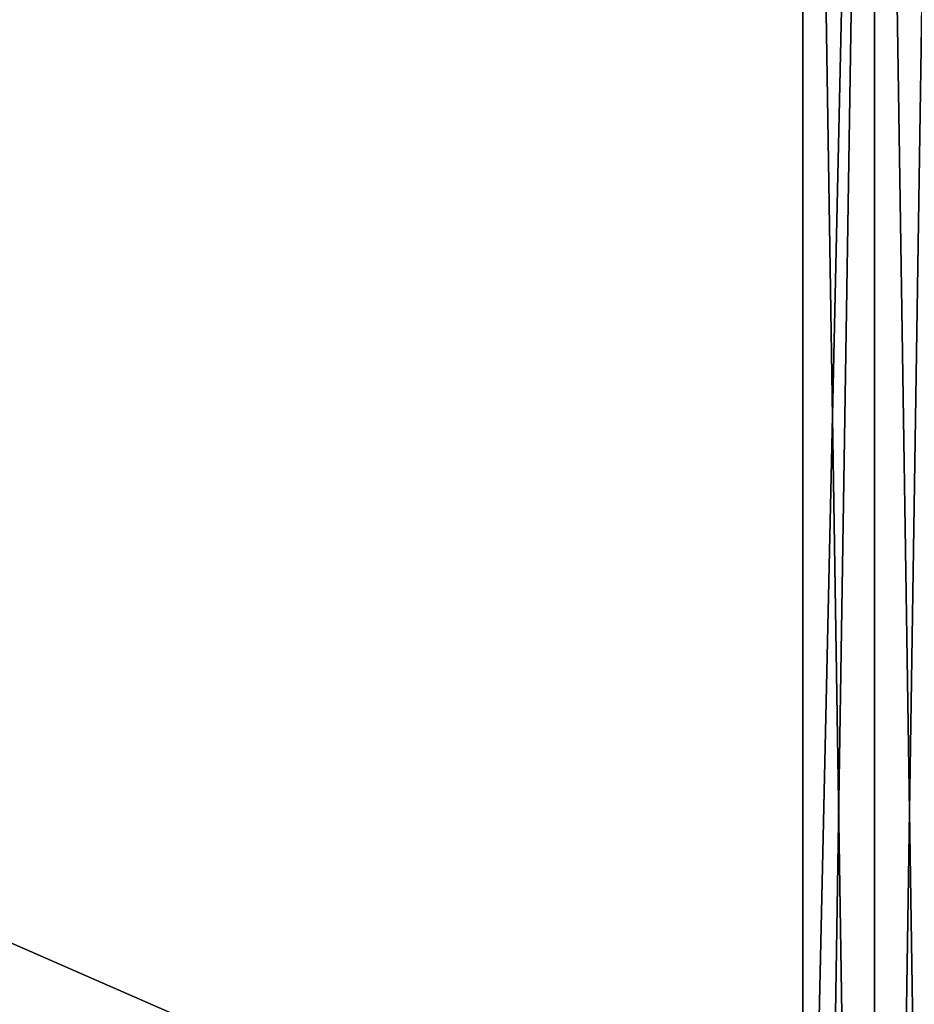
# Model space of a CAD drawing. Header units: millimetres. Extents: x 0 to 12.2, y -14.5 to 4.
# Tile 53 of 98: x 10.489 to 10.844, y -8.273 to -7.882. Entities that reach past the tile are written whole.
import ezdxf

# ---------------------------------------------------------------- set-up
doc = ezdxf.new("R2010")
doc.units = ezdxf.units.MM
doc.header["$LTSCALE"] = 65.185185
for name, color, linetype in [('12', 7, 'CONTINUOUS'), ('21', 7, 'CONTINUOUS'), ('26', 7, 'CONTINUOUS'), ('3', 7, 'CONTINUOUS'), ('55', 7, 'CONTINUOUS'), ('62', 7, 'CONTINUOUS'), ('72', 7, 'CONTINUOUS'), ('74', 7, 'CONTINUOUS')]:
    doc.layers.add(name, color=color, linetype=linetype)

msp = doc.modelspace()

# ---------------------------------------------------------------- linework, layer by layer
at = {"layer": '12', "linetype": 'Continuous'}
for points in [[(8.98, -8.90161, -7.75), (8.98, -7.12129, -7.75), (10.8, -8.57143, -7.75), (8.98, -8.90161, -7.75)], [(10.8, -8.57143, -7.75), (8.98, -7.12129, -7.75), (10.8, -7.28546, -7.75), (10.8, -8.57143, -7.75)]]:
    msp.add_3dface(points, dxfattribs=at)
at = {"layer": '21', "linetype": 'Continuous'}
for points in [[(9.8, -6.8789, 3.92747), (11, -7.01147, 3.97222), (9.8, -8.3192, 4.41365), (9.8, -6.8789, 3.92747)], [(11, -7.01147, 3.97222), (11, -8.35818, 4.4268), (9.8, -8.3192, 4.41365), (11, -7.01147, 3.97222)]]:
    msp.add_3dface(points, dxfattribs=at)
at = {"layer": '26', "linetype": 'Continuous'}
for points in [[(10.8, -7.28546, 7.75), (10.8, -8.57143, 7.75), (10.82846, -9.10728, 7.74796), (10.8, -7.28546, 7.75)], [(10.82846, -7.28546, 7.74796), (10.8, -7.28546, 7.75), (10.82846, -9.10728, 7.74796), (10.82846, -7.28546, 7.74796)], [(10.85635, -7.28546, 7.7419), (10.82846, -7.28546, 7.74796), (10.85635, -9.10728, 7.7419), (10.85635, -7.28546, 7.7419)], [(10.85635, -9.10728, 7.7419), (10.82846, -7.28546, 7.74796), (10.82846, -9.10728, 7.74796), (10.85635, -9.10728, 7.7419)]]:
    msp.add_3dface(points, dxfattribs=at)
at = {"layer": '3', "linetype": 'Continuous'}
for points in [[(9.10728, -7.10602, 7.75), (9.10728, -8.88253, 7.75), (10.8, -7.28546, 7.75), (9.10728, -7.10602, 7.75)], [(10.8, -7.28546, 7.75), (9.10728, -8.88253, 7.75), (10.8, -8.57143, 7.75), (10.8, -7.28546, 7.75)]]:
    msp.add_3dface(points, dxfattribs=at)
at = {"layer": '55', "linetype": 'Continuous'}
for points in [[(10.8, -9.10728, -7.75), (10.8, -8.57143, -7.75), (10.82846, -7.28546, -7.74796), (10.8, -9.10728, -7.75)], [(10.8, -9.10728, -7.75), (10.82846, -7.28546, -7.74796), (10.82846, -9.10728, -7.74796), (10.8, -9.10728, -7.75)], [(10.8, -8.57143, -7.75), (10.8, -7.28546, -7.75), (10.82846, -7.28546, -7.74796), (10.8, -8.57143, -7.75)], [(10.82846, -7.28546, -7.74796), (10.85635, -7.28546, -7.7419), (10.82846, -9.10728, -7.74796), (10.82846, -7.28546, -7.74796)], [(10.82846, -9.10728, -7.74796), (10.85635, -7.28546, -7.7419), (10.85635, -9.10728, -7.7419), (10.82846, -9.10728, -7.74796)]]:
    msp.add_3dface(points, dxfattribs=at)
at = {"layer": '62', "linetype": 'Continuous'}
for points in [[(10, -6.80304, 3.79718), (10, -8.03636, 4.21424), (11.00354, -7.0197, 3.85195), (10, -6.80304, 3.79718)], [(11.00354, -7.0197, 3.85195), (10, -8.03636, 4.21424), (11.00355, -7.10851, 3.88199), (11.00354, -7.0197, 3.85195)], [(10, -8.03636, 4.21424), (10, -8.22728, 4.2788), (11.00355, -7.10851, 3.88199), (10, -8.03636, 4.21424)], [(11.00355, -7.10851, 3.88199), (10, -8.22728, 4.2788), (11.0036, -8.65498, 4.40494), (11.00355, -7.10851, 3.88199)], [(10, -8.22728, 4.2788), (10, -9.65152, 4.76043), (11.0036, -8.65498, 4.40494), (10, -8.22728, 4.2788)]]:
    msp.add_3dface(points, dxfattribs=at)
at = {"layer": '72', "linetype": 'Continuous'}
for points in [[(10, -6.80304, -3.79718), (11.00349, -7.0196, -3.85192), (10, -8.03636, -4.21424), (10, -6.80304, -3.79718)], [(11.00349, -7.0196, -3.85192), (11.00349, -8.4756, -4.34429), (10, -8.03636, -4.21424), (11.00349, -7.0196, -3.85192)], [(10, -8.03636, -4.21424), (11.00349, -8.4756, -4.34429), (10, -8.22728, -4.2788), (10, -8.03636, -4.21424)], [(11.00349, -8.4756, -4.34429), (11.00349, -8.65479, -4.40488), (10, -8.22728, -4.2788), (11.00349, -8.4756, -4.34429)], [(10, -8.22728, -4.2788), (11.00349, -8.65479, -4.40488), (10, -9.65152, -4.76043), (10, -8.22728, -4.2788)]]:
    msp.add_3dface(points, dxfattribs=at)
at = {"layer": '74', "linetype": 'Continuous'}
for points in [[(9.8, -7.40829, -4.10616), (9.8, -8.3192, -4.41365), (11, -7.44727, -4.11932), (9.8, -7.40829, -4.10616)], [(9.8, -8.3192, -4.41365), (11, -8.35818, -4.4268), (11, -7.44727, -4.11932), (9.8, -8.3192, -4.41365)]]:
    msp.add_3dface(points, dxfattribs=at)

doc.saveas('drawing.dxf')
